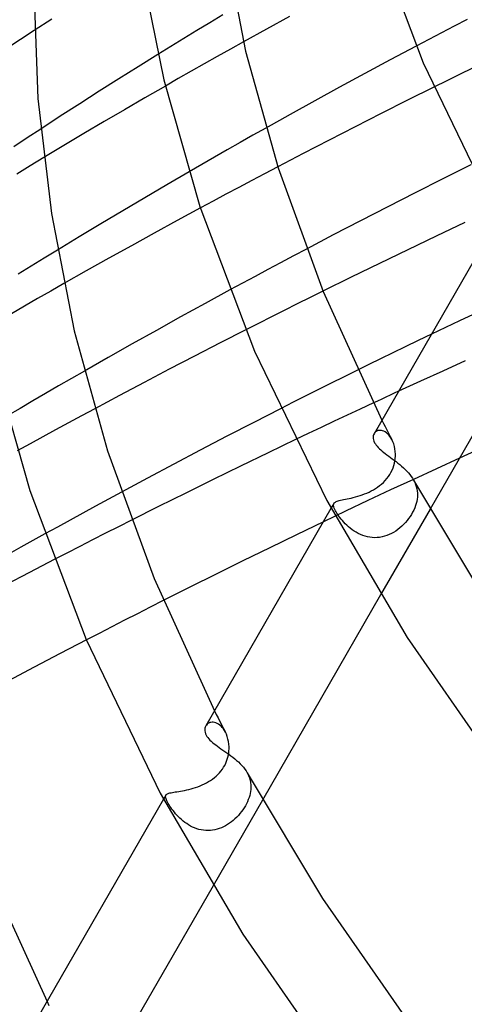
# Model space of a CAD drawing. Header units: millimetres. Extents: x -417 to 417, y -210 to 365.
# Tile 18 of 100: x -282 to -261, y 118 to 163. Entities that reach past the tile are written whole.
import ezdxf

# ---------------------------------------------------------------- set-up
doc = ezdxf.new("R2010")
doc.units = ezdxf.units.MM
doc.layers.add('HIDDEN', color=7, linetype='Continuous')
doc.layers.add('THICK', color=7, linetype='Continuous')

msp = doc.modelspace()

# ---------------------------------------------------------------- linework, layer by layer
at = {"layer": 'HIDDEN'}
for p, q in [((-272.217, 163.562), (-272.823, 163.196)), ((-260.878, 163.354), (-261.473, 163.044)), ((-280.967, 162.833), (-281.605, 162.422)), ((-273.427, 162.829), (-274.029, 162.461)), ((-272.823, 163.196), (-273.427, 162.829)), ((-261.473, 163.044), (-262.065, 162.734)), ((-281.605, 162.422), (-282.248, 162.005)), ((-274.029, 162.461), (-274.629, 162.092)), ((-262.654, 162.424), (-263.24, 162.113)), ((-262.065, 162.734), (-262.654, 162.424)), ((-274.629, 162.092), (-275.227, 161.723)), ((-271.866, 161.968), (-272.472, 161.627)), ((-271.258, 162.308), (-271.866, 161.968)), ((-272.472, 161.627), (-273.077, 161.285)), ((-273.077, 161.285), (-273.68, 160.943)), ((-260.625, 161.093), (-261.223, 160.799)), ((-274.282, 160.6), (-274.881, 160.256)), ((-273.68, 160.943), (-274.282, 160.6)), ((-261.223, 160.799), (-261.821, 160.504)), ((-261.821, 160.504), (-262.418, 160.207)), ((-280.671, 158.259), (-281.296, 157.849)), ((-270.216, 158.306), (-270.815, 157.969)), ((-281.296, 157.849), (-281.922, 157.436)), ((-270.815, 157.969), (-271.412, 157.631)), ((-271.412, 157.631), (-272.008, 157.292)), ((-280.528, 156.93), (-281.156, 156.551)), ((-272.602, 156.952), (-273.194, 156.612)), ((-272.008, 157.292), (-272.602, 156.952)), ((-281.156, 156.551), (-281.782, 156.17)), ((-273.194, 156.612), (-273.784, 156.271)), ((-269.667, 156.503), (-270.273, 156.184)), ((-270.273, 156.184), (-270.875, 155.866)), ((-271.475, 155.547), (-272.071, 155.229)), ((-270.875, 155.866), (-271.475, 155.547)), ((-272.071, 155.229), (-272.664, 154.911)), ((-272.664, 154.911), (-273.254, 154.594)), ((-279.89, 152.638), (-280.502, 152.264)), ((-268.935, 152.367), (-269.532, 152.05)), ((-268.334, 152.684), (-268.935, 152.367)), ((-281.112, 151.888), (-281.719, 151.512)), ((-280.502, 152.264), (-281.112, 151.888)), ((-269.532, 152.05), (-270.126, 151.733)), ((-270.717, 151.417), (-271.304, 151.1)), ((-270.126, 151.733), (-270.717, 151.417)), ((-279.592, 151.082), (-280.203, 150.733)), ((-271.304, 151.1), (-271.888, 150.785)), ((-280.203, 150.733), (-280.813, 150.384)), ((-267.567, 150.731), (-268.167, 150.432)), ((-281.421, 150.034), (-282.027, 149.683)), ((-280.813, 150.384), (-281.421, 150.034)), ((-268.767, 150.133), (-269.365, 149.834)), ((-268.167, 150.432), (-268.767, 150.133)), ((-269.365, 149.834), (-269.962, 149.533)), ((-259.861, 149.994), (-261.225, 149.35)), ((-270.557, 149.232), (-271.151, 148.931)), ((-269.962, 149.533), (-270.557, 149.232)), ((-261.225, 149.35), (-262.532, 148.727)), ((-260.964, 147.489), (-262.001, 147.019)), ((-278.644, 147.017), (-279.245, 146.671)), ((-265.958, 147.064), (-266.588, 146.752)), ((-262.001, 147.019), (-263.033, 146.548)), ((-279.245, 146.671), (-279.844, 146.325)), ((-267.184, 146.455), (-267.771, 146.16)), ((-266.588, 146.752), (-267.184, 146.455)), ((-263.033, 146.548), (-264.057, 146.077)), ((-280.442, 145.978), (-281.037, 145.63)), ((-279.844, 146.325), (-280.442, 145.978)), ((-267.771, 146.16), (-268.358, 145.864)), ((-281.037, 145.63), (-281.631, 145.282)), ((-268.945, 145.567), (-269.532, 145.269)), ((-268.358, 145.864), (-268.945, 145.567)), ((-265.225, 145.536), (-265.835, 145.252)), ((-281.631, 145.282), (-282.223, 144.933)), ((-278.162, 145.271), (-278.77, 144.945)), ((-265.835, 145.252), (-266.442, 144.967)), ((-279.375, 144.618), (-279.976, 144.292)), ((-278.77, 144.945), (-279.375, 144.618)), ((-267.047, 144.683), (-267.648, 144.399)), ((-266.442, 144.967), (-267.047, 144.683)), ((-264.828, 144.739), (-264.751, 144.588)), ((-264.751, 144.588), (-264.675, 144.437)), ((-279.976, 144.292), (-280.574, 143.967)), ((-268.246, 144.116), (-268.841, 143.832)), ((-267.648, 144.399), (-268.246, 144.116)), ((-265.166, 144.145), (-265.192, 144.106)), ((-265.135, 144.18), (-265.166, 144.145)), ((-265.098, 144.209), (-265.135, 144.18)), ((-265.057, 144.233), (-265.098, 144.209)), ((-265.012, 144.25), (-265.057, 144.233)), ((-264.962, 144.26), (-265.012, 144.25)), ((-264.909, 144.263), (-264.962, 144.26)), ((-264.854, 144.258), (-264.909, 144.263)), ((-264.797, 144.245), (-264.854, 144.258)), ((-264.739, 144.224), (-264.797, 144.245)), ((-264.68, 144.193), (-264.739, 144.224)), ((-264.622, 144.153), (-264.68, 144.193)), ((-264.675, 144.437), (-264.598, 144.286)), ((-264.564, 144.105), (-264.622, 144.153)), ((-264.598, 144.286), (-264.52, 144.136)), ((-264.51, 144.049), (-264.564, 144.105)), ((-264.52, 144.136), (-264.443, 143.986)), ((-281.167, 143.642), (-281.756, 143.318)), ((-280.574, 143.967), (-281.167, 143.642)), ((-264.458, 143.985), (-264.51, 144.049)), ((-264.409, 143.913), (-264.458, 143.985)), ((-264.443, 143.986), (-264.365, 143.836)), ((-264.364, 143.834), (-264.409, 143.913)), ((-264.318, 143.736), (-264.364, 143.834)), ((-264.28, 143.631), (-264.318, 143.736)), ((-264.249, 143.521), (-264.28, 143.631)), ((-264.225, 143.406), (-264.249, 143.521)), ((-264.21, 143.287), (-264.225, 143.406)), ((-264.203, 143.164), (-264.21, 143.287)), ((-264.204, 143.059), (-264.203, 143.164)), ((-264.277, 142.627), (-264.248, 142.736)), ((-264.248, 142.736), (-264.227, 142.845)), ((-264.227, 142.845), (-264.212, 142.952)), ((-264.212, 142.952), (-264.204, 143.059)), ((-261.228, 142.975), (-262.302, 142.482)), ((-264.465, 142.211), (-264.408, 142.311)), ((-264.408, 142.311), (-264.357, 142.413)), ((-264.357, 142.413), (-264.313, 142.519)), ((-264.313, 142.519), (-264.277, 142.627)), ((-262.302, 142.482), (-263.368, 141.988)), ((-264.845, 141.77), (-264.758, 141.849)), ((-264.758, 141.849), (-264.676, 141.933)), ((-264.676, 141.933), (-264.6, 142.022)), ((-264.6, 142.022), (-264.529, 142.115)), ((-264.529, 142.115), (-264.465, 142.211)), ((-263.368, 141.988), (-264.426, 141.495)), ((-263.354, 141.949), (-263.305, 141.852)), ((-263.305, 141.852), (-263.264, 141.754)), ((-276.926, 141.394), (-277.526, 141.07)), ((-265.634, 141.31), (-265.528, 141.353)), ((-265.528, 141.353), (-265.425, 141.4)), ((-264.426, 141.495), (-265.476, 141.002)), ((-265.425, 141.4), (-265.322, 141.451)), ((-265.322, 141.451), (-265.222, 141.506)), ((-265.222, 141.506), (-265.124, 141.565)), ((-265.124, 141.565), (-265.028, 141.628)), ((-265.028, 141.628), (-264.934, 141.697)), ((-264.934, 141.697), (-264.845, 141.77)), ((-263.264, 141.754), (-263.231, 141.655)), ((-263.231, 141.655), (-263.206, 141.555)), ((-263.206, 141.555), (-263.189, 141.454)), ((-263.189, 141.454), (-263.18, 141.353)), ((-263.18, 141.353), (-263.178, 141.251)), ((-277.526, 141.07), (-278.123, 140.746)), ((-267.055, 140.871), (-267.193, 140.632)), ((-267.07, 140.831), (-267.059, 140.865)), ((-267.059, 140.865), (-267.042, 140.89)), ((-267.042, 140.89), (-267.019, 140.913)), ((-267.019, 140.913), (-266.99, 140.933)), ((-266.99, 140.933), (-266.955, 140.952)), ((-266.955, 140.952), (-266.913, 140.969)), ((-266.913, 140.969), (-266.865, 140.985)), ((-266.865, 140.985), (-266.81, 141)), ((-266.81, 141), (-266.748, 141.015)), ((-266.748, 141.015), (-266.68, 141.03)), ((-266.68, 141.03), (-266.606, 141.046)), ((-266.606, 141.046), (-266.526, 141.062)), ((-266.526, 141.062), (-266.44, 141.08)), ((-265.476, 141.002), (-266.516, 140.509)), ((-266.44, 141.08), (-266.35, 141.099)), ((-266.35, 141.099), (-266.254, 141.121)), ((-266.254, 141.121), (-266.156, 141.145)), ((-266.156, 141.145), (-266.054, 141.172)), ((-266.054, 141.172), (-265.951, 141.201)), ((-265.951, 141.201), (-265.846, 141.234)), ((-265.846, 141.234), (-265.74, 141.271)), ((-265.74, 141.271), (-265.634, 141.31)), ((-263.237, 140.867), (-263.269, 140.767)), ((-263.213, 140.965), (-263.237, 140.867)), ((-263.195, 141.062), (-263.213, 140.965)), ((-263.183, 141.157), (-263.195, 141.062)), ((-263.178, 141.251), (-263.183, 141.157)), ((-278.717, 140.422), (-279.308, 140.098)), ((-278.123, 140.746), (-278.717, 140.422)), ((-266.516, 140.509), (-267.547, 140.017)), ((-267.074, 140.794), (-267.07, 140.831)), ((-267.071, 140.752), (-267.074, 140.794)), ((-267.06, 140.705), (-267.071, 140.752)), ((-267.042, 140.652), (-267.06, 140.705)), ((-267.017, 140.595), (-267.042, 140.652)), ((-266.985, 140.532), (-267.017, 140.595)), ((-266.953, 140.474), (-266.985, 140.532)), ((-266.916, 140.413), (-266.953, 140.474)), ((-266.874, 140.349), (-266.916, 140.413)), ((-262.595, 140.601), (-264.889, 136.617)), ((-263.402, 140.463), (-263.459, 140.362)), ((-263.351, 140.564), (-263.402, 140.463)), ((-263.307, 140.666), (-263.351, 140.564)), ((-263.269, 140.767), (-263.307, 140.666)), ((-279.308, 140.098), (-279.896, 139.775)), ((-276.459, 140.091), (-277.06, 139.786)), ((-266.828, 140.282), (-266.874, 140.349)), ((-266.777, 140.214), (-266.828, 140.282)), ((-266.722, 140.143), (-266.777, 140.214)), ((-266.662, 140.072), (-266.722, 140.143)), ((-266.598, 139.999), (-266.662, 140.072)), ((-266.53, 139.927), (-266.598, 139.999)), ((-263.74, 139.981), (-263.823, 139.893)), ((-263.662, 140.073), (-263.74, 139.981)), ((-263.589, 140.167), (-263.662, 140.073)), ((-263.521, 140.264), (-263.589, 140.167)), ((-263.459, 140.362), (-263.521, 140.264)), ((-279.896, 139.775), (-280.48, 139.452)), ((-277.06, 139.786), (-277.66, 139.482)), ((-266.457, 139.855), (-266.53, 139.927)), ((-266.38, 139.784), (-266.457, 139.855)), ((-266.298, 139.716), (-266.38, 139.784)), ((-266.212, 139.65), (-266.298, 139.716)), ((-266.121, 139.587), (-266.212, 139.65)), ((-266.027, 139.528), (-266.121, 139.587)), ((-265.929, 139.474), (-266.027, 139.528)), ((-264.288, 139.527), (-264.39, 139.471)), ((-264.189, 139.589), (-264.288, 139.527)), ((-264.093, 139.657), (-264.189, 139.589)), ((-263.999, 139.73), (-264.093, 139.657)), ((-263.909, 139.809), (-263.999, 139.73)), ((-263.823, 139.893), (-263.909, 139.809)), ((-278.258, 139.177), (-278.855, 138.871)), ((-277.66, 139.482), (-278.258, 139.177)), ((-265.828, 139.425), (-265.929, 139.474)), ((-265.722, 139.382), (-265.828, 139.425)), ((-265.614, 139.346), (-265.722, 139.382)), ((-265.503, 139.318), (-265.614, 139.346)), ((-265.39, 139.297), (-265.503, 139.318)), ((-265.277, 139.284), (-265.39, 139.297)), ((-265.163, 139.279), (-265.277, 139.284)), ((-265.048, 139.283), (-265.163, 139.279)), ((-264.934, 139.295), (-265.048, 139.283)), ((-264.821, 139.315), (-264.934, 139.295)), ((-264.71, 139.343), (-264.821, 139.315)), ((-264.601, 139.379), (-264.71, 139.343)), ((-264.494, 139.421), (-264.601, 139.379)), ((-264.39, 139.471), (-264.494, 139.421)), ((-278.855, 138.871), (-279.45, 138.565)), ((-279.45, 138.565), (-280.042, 138.259)), ((-274.981, 136.356), (-275.581, 136.052)), ((-275.581, 136.052), (-276.178, 135.748)), ((-276.774, 135.443), (-277.368, 135.138)), ((-276.178, 135.748), (-276.774, 135.443)), ((-277.368, 135.138), (-277.96, 134.832)), ((-277.96, 134.832), (-278.55, 134.527)), ((-272.602, 131.238), (-272.519, 131.072)), ((-272.519, 131.072), (-272.435, 130.907)), ((-272.435, 130.907), (-272.35, 130.742)), ((-272.98, 130.575), (-273.007, 130.535)), ((-272.947, 130.611), (-272.98, 130.575)), ((-272.909, 130.642), (-272.947, 130.611)), ((-272.866, 130.668), (-272.909, 130.642)), ((-272.819, 130.688), (-272.866, 130.668)), ((-272.768, 130.701), (-272.819, 130.688)), ((-272.714, 130.708), (-272.768, 130.701)), ((-272.658, 130.706), (-272.714, 130.708)), ((-272.598, 130.697), (-272.658, 130.706)), ((-272.538, 130.68), (-272.598, 130.697)), ((-272.477, 130.654), (-272.538, 130.68)), ((-272.416, 130.62), (-272.477, 130.654)), ((-272.357, 130.577), (-272.416, 130.62)), ((-272.298, 130.526), (-272.357, 130.577)), ((-272.35, 130.742), (-272.266, 130.577)), ((-272.241, 130.466), (-272.298, 130.526)), ((-272.266, 130.577), (-272.181, 130.413)), ((-272.188, 130.399), (-272.241, 130.466)), ((-272.139, 130.326), (-272.188, 130.399)), ((-272.181, 130.413), (-272.096, 130.249)), ((-272.094, 130.246), (-272.139, 130.326)), ((-272.047, 130.145), (-272.094, 130.246)), ((-272.007, 130.038), (-272.047, 130.145)), ((-271.975, 129.925), (-272.007, 130.038)), ((-271.951, 129.807), (-271.975, 129.925)), ((-271.934, 129.687), (-271.951, 129.807)), ((-271.927, 129.563), (-271.934, 129.687)), ((-271.932, 129.377), (-271.927, 129.471)), ((-271.927, 129.471), (-271.927, 129.563)), ((-272.04, 128.897), (-272.006, 128.993)), ((-272.006, 128.993), (-271.979, 129.09)), ((-271.979, 129.09), (-271.958, 129.187)), ((-271.958, 129.187), (-271.942, 129.283)), ((-271.942, 129.283), (-271.932, 129.377)), ((-272.301, 128.439), (-272.237, 128.525)), ((-272.237, 128.525), (-272.179, 128.613)), ((-272.179, 128.613), (-272.127, 128.705)), ((-272.127, 128.705), (-272.08, 128.8)), ((-272.08, 128.8), (-272.04, 128.897)), ((-272.782, 128.006), (-272.691, 128.068)), ((-272.691, 128.068), (-272.604, 128.135)), ((-272.604, 128.135), (-272.522, 128.205)), ((-272.522, 128.205), (-272.443, 128.28)), ((-272.443, 128.28), (-272.369, 128.358)), ((-272.369, 128.358), (-272.301, 128.439)), ((-271.078, 128.351), (-271.023, 128.24)), ((-271.023, 128.24), (-270.979, 128.128)), ((-270.979, 128.128), (-270.946, 128.014)), ((-273.793, 127.587), (-273.69, 127.613)), ((-273.69, 127.613), (-273.586, 127.643)), ((-273.586, 127.643), (-273.481, 127.676)), ((-273.481, 127.676), (-273.377, 127.712)), ((-273.377, 127.712), (-273.274, 127.752)), ((-273.274, 127.752), (-273.171, 127.795)), ((-273.171, 127.795), (-273.07, 127.842)), ((-273.07, 127.842), (-272.971, 127.893)), ((-272.971, 127.893), (-272.875, 127.947)), ((-272.875, 127.947), (-272.782, 128.006)), ((-270.946, 128.014), (-270.924, 127.9)), ((-270.924, 127.9), (-270.912, 127.784)), ((-270.91, 127.666), (-270.916, 127.577)), ((-270.912, 127.784), (-270.91, 127.666)), ((-274.857, 127.323), (-274.968, 127.129)), ((-274.873, 127.268), (-274.867, 127.298)), ((-274.872, 127.234), (-274.873, 127.268)), ((-274.865, 127.195), (-274.872, 127.234)), ((-274.867, 127.298), (-274.855, 127.325)), ((-274.852, 127.151), (-274.865, 127.195)), ((-274.855, 127.325), (-274.839, 127.347)), ((-274.834, 127.103), (-274.852, 127.151)), ((-274.839, 127.347), (-274.816, 127.366)), ((-274.816, 127.366), (-274.788, 127.382)), ((-274.788, 127.382), (-274.754, 127.397)), ((-274.754, 127.397), (-274.714, 127.41)), ((-274.714, 127.41), (-274.668, 127.423)), ((-274.668, 127.423), (-274.616, 127.434)), ((-274.616, 127.434), (-274.557, 127.445)), ((-274.557, 127.445), (-274.492, 127.456)), ((-274.492, 127.456), (-274.422, 127.467)), ((-274.422, 127.467), (-274.346, 127.479)), ((-274.346, 127.479), (-274.264, 127.492)), ((-274.264, 127.492), (-274.177, 127.507)), ((-274.177, 127.507), (-274.086, 127.524)), ((-274.086, 127.524), (-273.991, 127.542)), ((-273.991, 127.542), (-273.893, 127.563)), ((-273.893, 127.563), (-273.793, 127.587)), ((-270.997, 127.208), (-271.032, 127.112)), ((-270.968, 127.302), (-270.997, 127.208)), ((-270.944, 127.395), (-270.968, 127.302)), ((-270.927, 127.487), (-270.944, 127.395)), ((-270.916, 127.577), (-270.927, 127.487)), ((-274.81, 127.051), (-274.834, 127.103)), ((-274.781, 126.994), (-274.81, 127.051)), ((-274.748, 126.935), (-274.781, 126.994)), ((-274.711, 126.873), (-274.748, 126.935)), ((-274.67, 126.808), (-274.711, 126.873)), ((-274.624, 126.741), (-274.67, 126.808)), ((-274.575, 126.671), (-274.624, 126.741)), ((-270.373, 127.094), (-272.669, 123.105)), ((-271.225, 126.735), (-271.285, 126.643)), ((-271.169, 126.828), (-271.225, 126.735)), ((-271.118, 126.922), (-271.169, 126.828)), ((-271.072, 127.017), (-271.118, 126.922)), ((-271.032, 127.112), (-271.072, 127.017)), ((-274.522, 126.601), (-274.575, 126.671)), ((-274.466, 126.531), (-274.522, 126.601)), ((-274.406, 126.46), (-274.466, 126.531)), ((-274.343, 126.389), (-274.406, 126.46)), ((-274.277, 126.32), (-274.343, 126.389)), ((-274.208, 126.251), (-274.277, 126.32)), ((-274.135, 126.184), (-274.208, 126.251)), ((-271.571, 126.297), (-271.651, 126.219)), ((-271.494, 126.379), (-271.571, 126.297)), ((-271.421, 126.464), (-271.494, 126.379)), ((-271.351, 126.553), (-271.421, 126.464)), ((-271.285, 126.643), (-271.351, 126.553)), ((-274.058, 126.119), (-274.135, 126.184)), ((-273.978, 126.056), (-274.058, 126.119)), ((-273.893, 125.996), (-273.978, 126.056)), ((-273.805, 125.939), (-273.893, 125.996)), ((-273.714, 125.886), (-273.805, 125.939)), ((-273.62, 125.839), (-273.714, 125.886)), ((-273.523, 125.796), (-273.62, 125.839)), ((-273.423, 125.759), (-273.523, 125.796)), ((-272.379, 125.767), (-272.48, 125.735)), ((-272.279, 125.805), (-272.379, 125.767)), ((-272.182, 125.849), (-272.279, 125.805)), ((-272.087, 125.898), (-272.182, 125.849)), ((-271.995, 125.953), (-272.087, 125.898)), ((-271.906, 126.012), (-271.995, 125.953)), ((-271.818, 126.077), (-271.906, 126.012)), ((-271.733, 126.146), (-271.818, 126.077)), ((-271.651, 126.219), (-271.733, 126.146)), ((-273.322, 125.729), (-273.423, 125.759)), ((-273.218, 125.705), (-273.322, 125.729)), ((-273.112, 125.688), (-273.218, 125.705)), ((-273.006, 125.678), (-273.112, 125.688)), ((-272.9, 125.675), (-273.006, 125.678)), ((-272.794, 125.679), (-272.9, 125.675)), ((-272.689, 125.691), (-272.794, 125.679)), ((-272.584, 125.71), (-272.689, 125.691)), ((-272.48, 125.735), (-272.584, 125.71)), ((-280.377, 117.737), (-280.286, 117.556))]:
    msp.add_line(p, q, dxfattribs=at)
at = {"layer": 'THICK'}
for p, q in [((-265.383, 167.872), (-262.914, 161.339)), ((-272.198, 167.193), (-271.159, 161.883)), ((-276.107, 166.303), (-274.951, 160.542)), ((-281, 164.968), (-280.796, 159.679)), ((-280.149, 163.355), (-280.967, 162.833)), ((-269.12, 163.489), (-270.193, 162.899)), ((-270.193, 162.899), (-271.258, 162.308)), ((-263.24, 162.113), (-264.439, 161.475)), ((-275.227, 161.723), (-276.139, 161.155)), ((-271.159, 161.883), (-269.653, 156.459)), ((-264.439, 161.475), (-265.623, 160.838)), ((-276.139, 161.155), (-277.047, 160.585)), ((-262.914, 161.339), (-259.665, 154.596)), ((-277.047, 160.585), (-277.95, 160.014)), ((-274.951, 160.542), (-273.278, 154.668)), ((-265.623, 160.838), (-266.791, 160.204)), ((-274.881, 160.256), (-275.833, 159.706)), ((-266.791, 160.204), (-267.944, 159.572)), ((-262.418, 160.207), (-263.643, 159.595)), ((-280.796, 159.679), (-280.176, 154.342)), ((-277.95, 160.014), (-278.853, 159.437)), ((-275.833, 159.706), (-276.781, 159.155)), ((-278.853, 159.437), (-279.761, 158.851)), ((-276.781, 159.155), (-277.724, 158.602)), ((-267.944, 159.572), (-269.083, 158.94)), ((-263.643, 159.595), (-264.863, 158.98)), ((-279.761, 158.851), (-280.671, 158.259)), ((-269.083, 158.94), (-270.216, 158.306)), ((-264.863, 158.98), (-266.076, 158.363)), ((-277.724, 158.602), (-278.663, 158.047)), ((-266.076, 158.363), (-267.282, 157.744)), ((-278.663, 158.047), (-279.598, 157.489)), ((-279.598, 157.489), (-280.528, 156.93)), ((-267.282, 157.744), (-268.48, 157.123)), ((-268.48, 157.123), (-269.667, 156.503)), ((-269.653, 156.459), (-267.557, 150.706)), ((-260.7, 156.594), (-261.993, 155.948)), ((-273.784, 156.271), (-274.815, 155.671)), ((-274.815, 155.671), (-275.841, 155.069)), ((-261.993, 155.948), (-263.279, 155.299)), ((-275.841, 155.069), (-276.861, 154.465)), ((-263.279, 155.299), (-264.557, 154.647)), ((-273.254, 154.594), (-274.335, 154.007)), ((-273.278, 154.668), (-270.737, 147.944)), ((-264.557, 154.647), (-265.827, 153.993)), ((-280.176, 154.342), (-279.11, 148.883)), ((-276.861, 154.465), (-277.876, 153.858)), ((-259.417, 154.136), (-265.19, 144.11)), ((-277.876, 153.858), (-278.886, 153.249)), ((-274.335, 154.007), (-275.403, 153.423)), ((-265.827, 153.993), (-267.086, 153.339)), ((-260.983, 153.915), (-262.312, 153.285)), ((-278.886, 153.249), (-279.89, 152.638)), ((-275.403, 153.423), (-276.458, 152.841)), ((-267.086, 153.339), (-268.334, 152.684)), ((-262.312, 153.285), (-263.629, 152.654)), ((-276.458, 152.841), (-277.507, 152.257)), ((-263.629, 152.654), (-264.944, 152.018)), ((-277.507, 152.257), (-278.552, 151.67)), ((-264.944, 152.018), (-266.257, 151.377)), ((-278.552, 151.67), (-279.592, 151.082)), ((-266.257, 151.377), (-267.567, 150.731)), ((-271.888, 150.785), (-273.039, 150.157)), ((-267.557, 150.706), (-264.828, 144.739)), ((-273.039, 150.157), (-274.175, 149.533)), ((-257.108, 150.129), (-262.595, 140.601)), ((-274.175, 149.533), (-275.301, 148.907)), ((-279.11, 148.883), (-277.564, 143.306)), ((-275.301, 148.907), (-276.421, 148.28)), ((-271.151, 148.931), (-272.341, 148.323)), ((-262.532, 148.727), (-263.147, 148.431)), ((-276.421, 148.28), (-277.535, 147.649)), ((-272.341, 148.323), (-273.524, 147.713)), ((-263.147, 148.431), (-263.746, 148.143)), ((-270.737, 147.944), (-267.392, 141.003)), ((-264.328, 147.861), (-264.891, 147.587)), ((-263.746, 148.143), (-264.328, 147.861)), ((-282.893, 147.503), (-281.173, 141.463)), ((-277.535, 147.649), (-278.644, 147.017)), ((-273.524, 147.713), (-274.699, 147.103)), ((-265.435, 147.321), (-265.958, 147.064)), ((-264.891, 147.587), (-265.435, 147.321)), ((-274.699, 147.103), (-275.864, 146.492)), ((-275.864, 146.492), (-277.018, 145.881)), ((-264.448, 145.897), (-264.642, 145.807)), ((-264.253, 145.987), (-264.448, 145.897)), ((-264.057, 146.077), (-264.253, 145.987)), ((-277.018, 145.881), (-278.162, 145.271)), ((-265.031, 145.626), (-265.225, 145.536)), ((-264.837, 145.716), (-265.031, 145.626)), ((-264.642, 145.807), (-264.837, 145.716)), ((-269.532, 145.269), (-270.779, 144.63)), ((-270.779, 144.63), (-272.023, 143.988)), ((-265.192, 144.106), (-265.214, 144.057)), ((-272.023, 143.988), (-273.26, 143.342)), ((-268.841, 143.832), (-270.117, 143.22)), ((-265.229, 144.003), (-265.234, 143.945)), ((-265.234, 143.945), (-265.231, 143.885)), ((-265.231, 143.885), (-265.219, 143.822)), ((-265.214, 144.057), (-265.229, 144.003)), ((-265.219, 143.822), (-265.197, 143.757)), ((-265.197, 143.757), (-265.166, 143.691)), ((-265.166, 143.691), (-265.133, 143.636)), ((-265.133, 143.636), (-265.095, 143.58)), ((-277.564, 143.306), (-275.409, 137.383)), ((-273.26, 143.342), (-274.491, 142.694)), ((-270.117, 143.22), (-271.391, 142.603)), ((-265.095, 143.58), (-265.05, 143.524)), ((-265.05, 143.524), (-264.999, 143.468)), ((-264.999, 143.468), (-264.943, 143.412)), ((-264.943, 143.412), (-264.882, 143.355)), ((-264.882, 143.355), (-264.817, 143.298)), ((-264.817, 143.298), (-264.747, 143.241)), ((-264.747, 143.241), (-264.673, 143.183)), ((-264.673, 143.183), (-264.595, 143.124)), ((-260.114, 143.483), (-261.228, 142.975)), ((-274.491, 142.694), (-275.713, 142.044)), ((-264.595, 143.124), (-264.515, 143.065)), ((-264.515, 143.065), (-264.432, 143.003)), ((-264.432, 143.003), (-264.347, 142.941)), ((-264.347, 142.941), (-264.26, 142.877)), ((-264.26, 142.877), (-264.173, 142.811)), ((-264.173, 142.811), (-264.086, 142.744)), ((-264.086, 142.744), (-263.999, 142.674)), ((-271.391, 142.603), (-272.664, 141.98)), ((-263.999, 142.674), (-263.913, 142.601)), ((-263.913, 142.601), (-263.829, 142.527)), ((-263.829, 142.527), (-263.748, 142.451)), ((-263.748, 142.451), (-263.671, 142.372)), ((-263.671, 142.372), (-263.597, 142.292)), ((-263.597, 142.292), (-263.528, 142.209)), ((-275.713, 142.044), (-276.926, 141.394)), ((-272.664, 141.98), (-273.933, 141.354)), ((-263.528, 142.209), (-263.465, 142.124)), ((-263.465, 142.124), (-263.407, 142.039)), ((-263.407, 142.039), (-263.356, 141.952)), ((-263.356, 141.952), (-259.973, 136.305)), ((-281.173, 141.463), (-278.559, 134.549)), ((-273.933, 141.354), (-275.199, 140.724)), ((-267.392, 141.003), (-263.659, 134.641)), ((-275.199, 140.724), (-276.459, 140.091)), ((-267.193, 140.632), (-273.008, 130.533)), ((-267.547, 140.017), (-268.793, 139.417)), ((-280.48, 139.452), (-281.595, 138.831)), ((-268.793, 139.417), (-270.037, 138.813)), ((-281.595, 138.831), (-282.696, 138.213)), ((-270.037, 138.813), (-271.28, 138.204)), ((-280.042, 138.259), (-281.188, 137.663)), ((-271.28, 138.204), (-272.518, 137.591)), ((-281.188, 137.663), (-282.326, 137.067)), ((-275.409, 137.383), (-272.602, 131.238)), ((-272.518, 137.591), (-273.753, 136.975)), ((-273.753, 136.975), (-274.981, 136.356)), ((-264.889, 136.617), (-270.373, 127.094)), ((-278.55, 134.527), (-279.764, 133.894)), ((-278.559, 134.549), (-275.12, 127.41)), ((-263.659, 134.641), (-259.093, 128.059)), ((-279.764, 133.894), (-280.968, 133.261)), ((-280.968, 133.261), (-282.161, 132.628)), ((-273.048, 130.426), (-273.056, 130.366)), ((-273.056, 130.366), (-273.054, 130.303)), ((-273.032, 130.483), (-273.048, 130.426)), ((-273.007, 130.535), (-273.032, 130.483)), ((-273.054, 130.303), (-273.042, 130.238)), ((-273.042, 130.238), (-273.021, 130.172)), ((-273.021, 130.172), (-272.99, 130.105)), ((-272.99, 130.105), (-272.956, 130.048)), ((-272.956, 130.048), (-272.915, 129.991)), ((-272.915, 129.991), (-272.868, 129.934)), ((-272.868, 129.934), (-272.815, 129.877)), ((-272.815, 129.877), (-272.756, 129.821)), ((-272.756, 129.821), (-272.691, 129.764)), ((-272.691, 129.764), (-272.622, 129.707)), ((-272.622, 129.707), (-272.547, 129.65)), ((-272.547, 129.65), (-272.469, 129.592)), ((-272.469, 129.592), (-272.386, 129.534)), ((-272.386, 129.534), (-272.301, 129.474)), ((-272.301, 129.474), (-272.212, 129.414)), ((-272.212, 129.414), (-272.122, 129.351)), ((-272.122, 129.351), (-272.03, 129.288)), ((-272.03, 129.288), (-271.938, 129.222)), ((-271.938, 129.222), (-271.845, 129.154)), ((-271.845, 129.154), (-271.752, 129.084)), ((-271.752, 129.084), (-271.661, 129.011)), ((-271.661, 129.011), (-271.573, 128.936)), ((-271.573, 128.936), (-271.488, 128.86)), ((-271.488, 128.86), (-271.407, 128.78)), ((-271.407, 128.78), (-271.329, 128.698)), ((-271.329, 128.698), (-271.257, 128.614)), ((-271.257, 128.614), (-271.192, 128.529)), ((-271.192, 128.529), (-271.132, 128.442)), ((-271.132, 128.442), (-271.08, 128.353)), ((-271.08, 128.353), (-267.592, 122.527)), ((-275.12, 127.41), (-271.28, 120.867)), ((-274.968, 127.129), (-280.828, 116.952)), ((-283.262, 124.062), (-280.377, 117.737)), ((-272.669, 123.105), (-278.15, 113.587)), ((-267.592, 122.527), (-263.384, 116.497)), ((-271.28, 120.867), (-266.584, 114.097))]:
    msp.add_line(p, q, dxfattribs=at)

doc.saveas('drawing.dxf')
